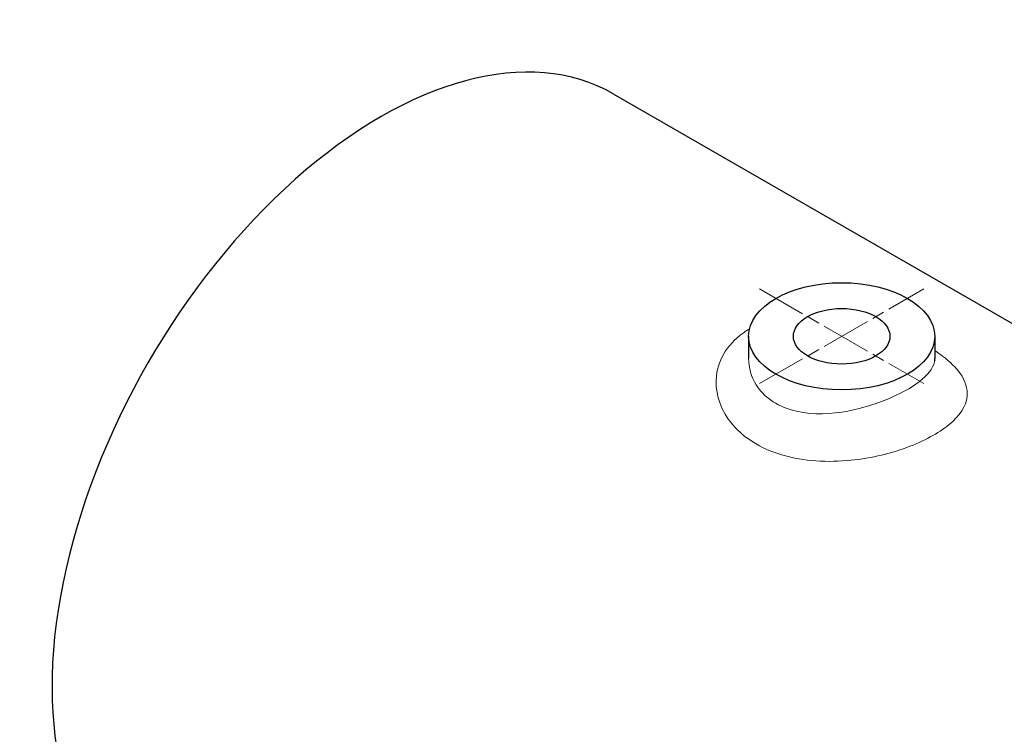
# Model space of a CAD drawing. Header units: millimetres. Extents: x 14 to 974, y 14 to 587.
# Tile 43 of 45: x 526 to 579, y 430 to 468. Entities that reach past the tile are written whole.
import ezdxf

# ---------------------------------------------------------------- set-up
doc = ezdxf.new("R2010")
doc.units = ezdxf.units.MM
doc.linetypes.add('CENTER', pattern=[50.8, 31.75, -6.35, 6.35, -6.35])
doc.linetypes.add('CHAIN', pattern=[0.3543, 0.2362, -0.0295, 0.0591, -0.0295])
doc.layers.add('외형선(ISO)', color=7, linetype='Continuous', lineweight=25)
doc.layers.add('좁은 외형선(ISO)', color=7, linetype='Continuous', lineweight=18)
doc.layers.add('중심 표식(ISO)', color=1, linetype='CENTER', lineweight=5, true_color=0xff0000)

msp = doc.modelspace()

# ---------------------------------------------------------------- linework, layer by layer
at = {"layer": '외형선(ISO)'}
for p, q in [((557.916, 464.4813), (607.4134, 435.9776)), ((565.1889, 451.4562), (565.1889, 450.2645)), ((575.1889, 451.4562), (575.1889, 450.2645))]:
    msp.add_line(p, q, dxfattribs=at)
msp.add_ellipse((545.4402, 442.8167), major_axis=(12.4758, 21.6646), ratio=0.5780931, start_param=0, end_param=3.1415927, dxfattribs=at)
for centre, major_axis, ratio in [((570.1889, 451.4562), (5, 0), 0.5758617), ((570.1889, 451.4562), (2.594, 0), 0.5758617), ((594.9376, 414.313), (12.4758, 21.6646), 0.5780931)]:
    msp.add_ellipse(centre, major_axis=major_axis, ratio=ratio, dxfattribs=at)
msp.add_open_spline([(575.2107, 450.131), (575.2107, 450.1309), (575.2107, 450.131), (575.2088, 450.1354), (575.1889, 450.1975), (575.1889, 450.2645)], degree=3, knots=[3.29856376, 3.29856376, 3.29856376, 3.29856376, 3.30258172, 3.30258172, 3.40008636, 3.40008636, 3.40008636, 3.40008636], dxfattribs=at)
at = {"layer": '좁은 외형선(ISO)'}
for points, knots in [([(565.2365, 451.8522), (565.1756, 451.8172), (565.1159, 451.781), (564.1346, 451.1517), (563.5705, 450.2743), (563.3735, 448.546), (563.5935, 447.722), (564.6791, 446.1833), (565.6405, 445.5153), (567.9155, 444.7784), (569.1958, 444.672), (571.5919, 444.8699), (572.7116, 445.1272), (574.6019, 445.8209), (575.3857, 446.2441), (576.5327, 447.1845), (576.8714, 447.704), (576.9692, 448.6378), (576.8425, 449.0513), (576.3318, 449.7758), (576.0142, 450.0887), (575.4809, 450.4919), (575.339, 450.5912), (575.1889, 450.689)], [-2.2664194, -2.2664194, -2.2664194, -2.2664194, -2.247311, -2.247311, -1.9444172, -1.9444172, -1.6930665, -1.6930665, -1.4044663, -1.4044663, -1.1324024, -1.1324024, -0.8892596, -0.8892596, -0.6604821, -0.6604821, -0.4201427, -0.4201427, -0.2334126, -0.2334126, -0.0897741, -0.0897741, -0.0421109, -0.0421109, -0.0421109, -0.0421109]), ([(575.1888, 450.2646), (575.1888, 450.2025), (575.1825, 450.1404), (575.0971, 449.7253), (574.8147, 449.3677), (573.9117, 448.6796), (573.3089, 448.3489), (571.8762, 447.7622), (571.0373, 447.5142), (569.2598, 447.244), (568.3205, 447.2581), (566.673, 447.728), (565.9906, 448.2173), (565.3274, 449.282), (565.1899, 449.7736), (565.1893, 450.2646)], [0.377809, 0.377809, 0.377809, 0.377809, 0.4201427, 0.4201427, 0.6604821, 0.6604821, 0.8892596, 0.8892596, 1.1324024, 1.1324024, 1.4044663, 1.4044663, 1.6930665, 1.6930665, 1.8889421, 1.8889421, 1.8889421, 1.8889421])]:
    msp.add_open_spline(points, degree=3, knots=knots, dxfattribs=at)
at = {"layer": '중심 표식(ISO)', "linetype": 'CHAIN', "ltscale": 11.320781}
for p, q in [((565.7745, 448.9141), (574.6033, 453.9983)), ((565.7745, 453.9983), (574.6033, 448.9141))]:
    msp.add_line(p, q, dxfattribs=at)

doc.saveas('drawing.dxf')
